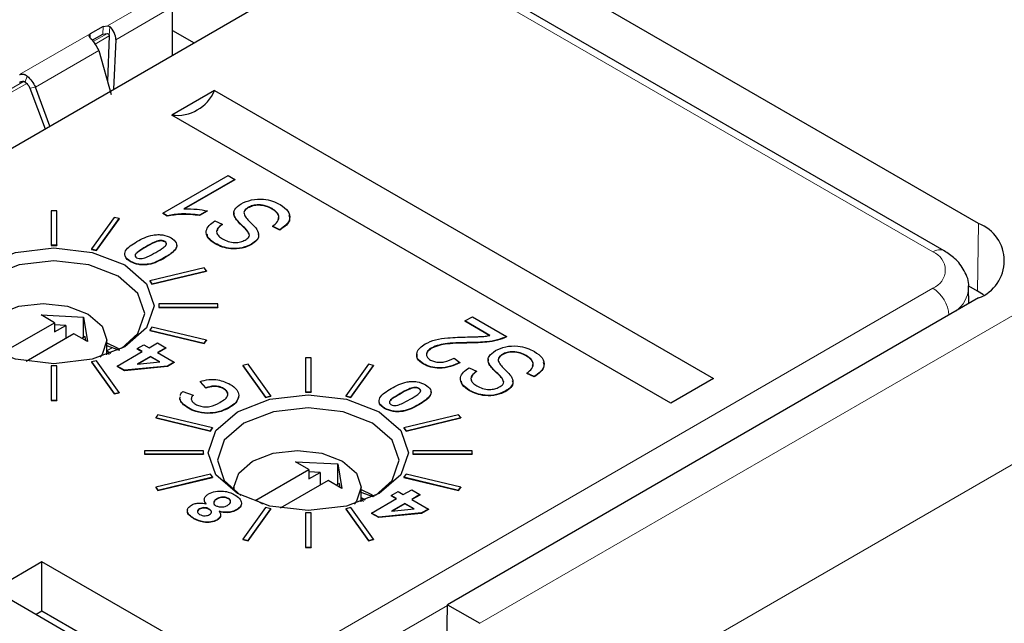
# Paper-space layout 'Blatt4' of a CAD drawing. Header units: millimetres. Extents: x 5 to 418, y 2 to 292.
# Tile 43 of 77: x 125 to 135, y 180 to 187. Entities that reach past the tile are written whole.
import ezdxf

# ---------------------------------------------------------------- set-up
doc = ezdxf.new("R2010")
doc.units = ezdxf.units.MM

psp = doc.layouts.new('Blatt4')

# ---------------------------------------------------------------- linework, layer by layer
at = {"color": 7, "linetype": 'Continuous', "lineweight": 25}
for p, q in [((135.164, 184.614), (93.445, 208.698)), ((134.786, 184.315), (93.067, 208.399)), ((121.561, 183.721), (127.571, 187.191)), ((126.309, 186.462), (126.309, 186.993)), ((125.549, 186.778), (125.406, 186.696)), ((125.549, 186.778), (125.597, 186.786)), ((125.428, 186.627), (125.545, 186.695)), ((125.545, 186.695), (125.594, 186.702)), ((125.615, 186.674), (125.594, 186.178)), ((126.309, 186.735), (126.546, 186.599)), ((125.686, 186.633), (125.663, 186.089)), ((125.5, 186.513), (125.636, 186.032)), ((124.744, 186.101), (124.91, 185.654)), ((124.962, 185.684), (124.804, 186.111)), ((126.771, 186.075), (126.303, 185.805)), ((126.771, 186.075), (132.251, 182.912)), ((131.783, 182.642), (126.303, 185.805)), ((126.204, 184.728), (126.921, 185.141)), ((126.994, 185.099), (126.434, 184.775)), ((126.994, 185.095), (126.434, 184.771)), ((126.921, 185.141), (126.994, 185.099)), ((126.994, 185.099), (126.994, 185.095)), ((125.038, 184.754), (124.978, 184.754)), ((124.978, 184.754), (124.978, 184.379)), ((125.038, 184.379), (125.038, 184.754)), ((126.252, 184.7), (126.204, 184.728)), ((126.204, 184.728), (126.204, 184.724)), ((126.252, 184.696), (126.204, 184.724)), ((126.691, 184.754), (126.608, 184.707)), ((126.691, 184.75), (126.608, 184.702)), ((126.691, 184.754), (126.691, 184.75)), ((127.139, 184.79), (127.139, 184.786)), ((127.403, 184.778), (127.403, 184.774)), ((125.669, 184.681), (125.42, 184.335)), ((125.476, 184.321), (125.724, 184.668)), ((125.476, 184.317), (125.724, 184.664)), ((125.724, 184.668), (125.669, 184.681)), ((125.724, 184.668), (125.724, 184.664)), ((126.252, 184.7), (126.252, 184.696)), ((126.608, 184.707), (126.608, 184.702)), ((126.774, 184.643), (126.856, 184.606)), ((127.004, 184.671), (127.004, 184.667)), ((126.856, 184.606), (126.856, 184.602)), ((127.49, 184.547), (127.407, 184.585)), ((127.407, 184.585), (127.407, 184.581)), ((127.49, 184.543), (127.407, 184.581)), ((127.49, 184.547), (127.49, 184.543)), ((126.226, 184.418), (126.226, 184.414)), ((126.78, 184.396), (126.78, 184.391)), ((124.978, 184.379), (125.038, 184.379)), ((124.978, 184.379), (124.978, 184.374)), ((124.978, 184.374), (125.038, 184.374)), ((125.038, 184.379), (125.038, 184.374)), ((125.42, 184.335), (125.42, 184.331)), ((125.42, 184.335), (125.476, 184.321)), ((125.42, 184.331), (125.476, 184.317)), ((125.476, 184.321), (125.476, 184.317)), ((127.179, 184.389), (127.179, 184.385)), ((125.847, 184.199), (125.847, 184.195)), ((126.659, 184.128), (126.059, 183.985)), ((126.082, 183.953), (126.682, 184.096)), ((126.082, 183.949), (126.682, 184.092)), ((126.682, 184.096), (126.659, 184.128)), ((126.682, 184.096), (126.682, 184.092)), ((126.059, 183.985), (126.082, 183.953)), ((126.059, 183.985), (126.059, 183.981)), ((126.059, 183.981), (126.082, 183.949)), ((126.082, 183.953), (126.082, 183.949)), ((135.058, 183.736), (135.054, 183.908)), ((135.153, 183.873), (135.058, 183.927)), ((135.218, 183.831), (135.153, 183.873)), ((135.164, 183.797), (129.33, 180.43)), ((126.158, 183.732), (126.158, 183.697)), ((126.808, 183.732), (126.158, 183.732)), ((126.158, 183.697), (126.158, 183.693)), ((126.158, 183.697), (126.808, 183.697)), ((126.158, 183.693), (126.808, 183.693)), ((126.808, 183.697), (126.808, 183.732)), ((126.808, 183.697), (126.808, 183.693)), ((124.866, 183.612), (125.332, 183.588)), ((125.014, 183.526), (124.866, 183.612)), ((125.332, 183.588), (125.375, 183.318)), ((125.332, 183.363), (125.332, 183.588)), ((129.521, 183.545), (129.604, 183.592)), ((129.796, 183.386), (129.521, 183.545)), ((129.521, 183.545), (129.521, 183.541)), ((129.796, 183.382), (129.521, 183.541)), ((129.604, 183.592), (129.98, 183.375)), ((124.431, 183.19), (125.014, 183.526)), ((125.014, 183.526), (125.014, 183.424)), ((125.138, 183.496), (125.014, 183.502)), ((125.014, 183.424), (125.138, 183.496)), ((125.138, 183.496), (125.138, 183.353)), ((126.082, 183.477), (126.059, 183.445)), ((126.059, 183.445), (126.059, 183.441)), ((126.059, 183.445), (126.659, 183.301)), ((126.059, 183.441), (126.659, 183.297)), ((126.682, 183.333), (126.082, 183.477)), ((125.226, 183.404), (124.701, 183.101)), ((125.375, 183.318), (125.226, 183.404)), ((125.35, 183.373), (125.315, 183.353)), ((125.357, 183.328), (125.35, 183.373)), ((125.59, 183.172), (125.59, 183.333)), ((126.659, 183.301), (126.682, 183.333)), ((126.659, 183.297), (126.682, 183.329)), ((126.682, 183.333), (126.682, 183.329)), ((129.98, 183.375), (129.98, 183.371)), ((125.731, 183.221), (125.59, 183.273)), ((125.634, 183.189), (125.59, 183.214)), ((125.702, 183.049), (125.977, 183.208)), ((125.92, 183.241), (125.994, 183.284)), ((125.977, 183.208), (125.92, 183.241)), ((125.92, 183.241), (125.92, 183.237)), ((125.974, 183.206), (125.92, 183.237)), ((125.994, 183.284), (126.052, 183.251)), ((126.052, 183.251), (126.144, 183.304)), ((126.144, 183.304), (126.235, 183.251)), ((126.235, 183.251), (126.144, 183.198)), ((126.235, 183.247), (126.147, 183.196)), ((126.235, 183.251), (126.235, 183.247)), ((126.659, 183.301), (126.659, 183.297)), ((129.157, 183.25), (129.157, 183.246)), ((125.476, 183.108), (125.42, 183.095)), ((125.42, 183.095), (125.669, 182.748)), ((125.42, 183.095), (125.42, 183.091)), ((125.724, 182.761), (125.476, 183.108)), ((125.59, 183.194), (125.613, 183.18)), ((126.069, 183.155), (125.921, 183.069)), ((125.921, 183.069), (126.172, 183.095)), ((126.069, 183.151), (125.929, 183.07)), ((126.172, 183.095), (126.069, 183.155)), ((126.069, 183.155), (126.069, 183.151)), ((126.166, 183.095), (126.069, 183.151)), ((126.144, 183.198), (126.327, 183.092)), ((127.771, 183.141), (127.771, 182.766)), ((127.831, 183.141), (127.771, 183.141)), ((127.831, 182.766), (127.831, 183.141)), ((129.402, 183.137), (129.466, 183.089)), ((129.932, 183.178), (129.932, 183.174)), ((130.196, 183.165), (130.196, 183.161)), ((124.978, 183.051), (124.978, 182.676)), ((125.038, 183.051), (124.978, 183.051)), ((125.038, 182.676), (125.038, 183.051)), ((125.42, 183.091), (125.669, 182.744)), ((125.782, 183.003), (125.702, 183.049)), ((125.702, 183.049), (125.702, 183.045)), ((125.782, 182.999), (125.702, 183.045)), ((126.253, 183.049), (125.782, 183.003)), ((126.253, 183.045), (125.782, 182.999)), ((125.782, 183.003), (125.782, 182.999)), ((126.327, 183.092), (126.253, 183.049)), ((126.327, 183.088), (126.253, 183.045)), ((126.253, 183.049), (126.253, 183.045)), ((126.327, 183.092), (126.327, 183.088)), ((127.14, 183.069), (127.084, 183.056)), ((127.084, 183.056), (127.333, 182.709)), ((127.084, 183.056), (127.084, 183.052)), ((127.084, 183.052), (127.333, 182.705)), ((127.389, 182.722), (127.14, 183.069)), ((128.462, 183.069), (128.213, 182.722)), ((128.269, 182.709), (128.517, 183.056)), ((128.269, 182.705), (128.517, 183.052)), ((128.517, 183.056), (128.462, 183.069)), ((128.517, 183.056), (128.517, 183.052)), ((129.066, 183.076), (129.066, 183.071)), ((129.466, 183.089), (129.466, 183.085)), ((129.567, 183.031), (129.649, 182.993)), ((129.649, 182.993), (129.649, 182.989)), ((129.797, 183.059), (129.797, 183.055)), ((126.675, 182.811), (126.612, 182.881)), ((126.612, 182.881), (126.612, 182.877)), ((130.283, 182.935), (130.2, 182.972)), ((130.2, 182.972), (130.2, 182.968)), ((130.283, 182.931), (130.2, 182.968)), ((130.283, 182.935), (130.283, 182.931)), ((132.251, 182.912), (131.783, 182.642)), ((126.423, 182.772), (126.538, 182.732)), ((126.675, 182.807), (126.612, 182.877)), ((126.675, 182.811), (126.675, 182.807)), ((126.871, 182.805), (126.871, 182.801)), ((129.019, 182.805), (129.019, 182.801)), ((129.573, 182.783), (129.573, 182.779)), ((129.972, 182.777), (129.972, 182.772)), ((124.978, 182.676), (124.978, 182.671)), ((124.978, 182.676), (125.038, 182.676)), ((124.978, 182.671), (125.038, 182.671)), ((125.038, 182.676), (125.038, 182.671)), ((125.669, 182.748), (125.724, 182.761)), ((125.669, 182.744), (125.724, 182.757)), ((125.669, 182.748), (125.669, 182.744)), ((125.724, 182.761), (125.724, 182.757)), ((126.392, 182.69), (126.395, 182.711)), ((126.392, 182.686), (126.395, 182.707)), ((126.392, 182.69), (126.392, 182.686)), ((126.538, 182.732), (126.538, 182.728)), ((127.038, 182.732), (127.038, 182.728)), ((127.333, 182.709), (127.389, 182.722)), ((127.333, 182.705), (127.389, 182.718)), ((127.333, 182.709), (127.333, 182.705)), ((127.389, 182.722), (127.389, 182.718)), ((127.771, 182.766), (127.831, 182.766)), ((127.771, 182.766), (127.771, 182.762)), ((127.771, 182.762), (127.831, 182.762)), ((127.831, 182.766), (127.831, 182.762)), ((128.213, 182.722), (128.213, 182.718)), ((128.213, 182.722), (128.269, 182.709)), ((128.213, 182.718), (128.269, 182.705)), ((128.269, 182.709), (128.269, 182.705)), ((126.484, 182.591), (126.484, 182.587)), ((126.935, 182.597), (126.935, 182.593)), ((128.64, 182.587), (128.64, 182.582)), ((126.149, 182.516), (126.126, 182.484)), ((126.126, 182.484), (126.126, 182.48)), ((126.126, 182.484), (126.727, 182.34)), ((126.126, 182.48), (126.727, 182.336)), ((126.75, 182.372), (126.149, 182.516)), ((126.693, 182.533), (126.693, 182.529)), ((129.452, 182.516), (128.852, 182.372)), ((128.875, 182.34), (129.475, 182.484)), ((128.875, 182.336), (129.475, 182.48)), ((129.475, 182.484), (129.452, 182.516)), ((129.475, 182.484), (129.475, 182.48)), ((126.727, 182.34), (126.75, 182.372)), ((126.727, 182.336), (126.75, 182.368)), ((126.727, 182.34), (126.727, 182.336)), ((126.75, 182.372), (126.75, 182.368)), ((128.852, 182.372), (128.875, 182.34)), ((128.852, 182.372), (128.852, 182.368)), ((128.852, 182.368), (128.875, 182.336)), ((128.875, 182.34), (128.875, 182.336)), ((126.001, 182.12), (126.001, 182.085)), ((126.651, 182.12), (126.001, 182.12)), ((126.001, 182.085), (126.001, 182.081)), ((126.001, 182.085), (126.651, 182.085)), ((126.001, 182.081), (126.651, 182.081)), ((126.651, 182.085), (126.651, 182.12)), ((126.651, 182.085), (126.651, 182.081)), ((128.951, 182.12), (128.951, 182.085)), ((129.601, 182.12), (128.951, 182.12)), ((128.951, 182.085), (129.601, 182.085)), ((128.951, 182.085), (128.951, 182.081)), ((128.951, 182.081), (129.601, 182.081)), ((129.601, 182.085), (129.601, 182.12)), ((129.601, 182.085), (129.601, 182.081)), ((127.224, 181.577), (127.807, 181.914)), ((127.659, 182), (128.125, 181.975)), ((127.807, 181.914), (127.659, 182)), ((127.807, 181.914), (127.807, 181.812)), ((128.125, 181.975), (128.168, 181.706)), ((128.125, 181.751), (128.125, 181.975)), ((126.727, 181.864), (126.126, 181.721)), ((126.149, 181.689), (126.75, 181.832)), ((126.149, 181.685), (126.75, 181.828)), ((126.75, 181.832), (126.727, 181.864)), ((126.75, 181.832), (126.75, 181.828)), ((127.931, 181.883), (127.807, 181.89)), ((127.807, 181.812), (127.931, 181.883)), ((127.931, 181.883), (127.931, 181.741)), ((128.875, 181.864), (128.852, 181.832)), ((128.852, 181.832), (129.452, 181.689)), ((128.852, 181.832), (128.852, 181.828)), ((128.852, 181.828), (129.452, 181.685)), ((129.475, 181.721), (128.875, 181.864)), ((126.126, 181.721), (126.149, 181.689)), ((126.126, 181.721), (126.126, 181.717)), ((126.126, 181.717), (126.149, 181.685)), ((126.149, 181.689), (126.149, 181.685)), ((126.983, 181.72), (126.983, 181.684)), ((128.019, 181.792), (127.494, 181.488)), ((128.168, 181.706), (128.019, 181.792)), ((128.143, 181.761), (128.108, 181.741)), ((128.15, 181.716), (128.143, 181.761)), ((128.383, 181.559), (128.383, 181.72)), ((128.845, 181.639), (128.937, 181.692)), ((128.937, 181.692), (129.028, 181.639)), ((129.452, 181.689), (129.475, 181.721)), ((129.452, 181.685), (129.475, 181.717)), ((129.452, 181.689), (129.452, 181.685)), ((129.475, 181.721), (129.475, 181.717)), ((126.793, 181.59), (126.793, 181.586)), ((126.924, 181.597), (126.924, 181.593)), ((128.515, 181.613), (128.383, 181.66)), ((128.427, 181.576), (128.383, 181.602)), ((128.383, 181.581), (128.406, 181.568)), ((128.495, 181.436), (128.77, 181.595)), ((128.713, 181.629), (128.787, 181.672)), ((128.77, 181.595), (128.713, 181.629)), ((128.713, 181.629), (128.713, 181.624)), ((128.767, 181.593), (128.713, 181.624)), ((128.787, 181.672), (128.845, 181.639)), ((129.028, 181.639), (128.937, 181.586)), ((128.937, 181.586), (129.12, 181.479)), ((129.028, 181.634), (128.94, 181.583)), ((129.028, 181.639), (129.028, 181.634)), ((126.606, 181.482), (126.606, 181.478)), ((126.713, 181.48), (126.713, 181.476)), ((127.013, 181.472), (127.013, 181.468)), ((127.333, 181.496), (127.084, 181.149)), ((127.14, 181.136), (127.389, 181.482)), ((127.14, 181.132), (127.389, 181.478)), ((127.302, 181.532), (127.224, 181.577)), ((127.389, 181.482), (127.333, 181.496)), ((127.389, 181.482), (127.389, 181.478)), ((128.269, 181.496), (128.213, 181.482)), ((128.213, 181.482), (128.462, 181.136)), ((128.213, 181.482), (128.213, 181.478)), ((128.213, 181.478), (128.462, 181.132)), ((128.517, 181.149), (128.269, 181.496)), ((128.862, 181.542), (128.714, 181.457)), ((128.714, 181.457), (128.965, 181.483)), ((128.862, 181.538), (128.722, 181.458)), ((128.965, 181.483), (128.862, 181.542)), ((128.862, 181.542), (128.862, 181.538)), ((128.959, 181.482), (128.862, 181.538)), ((129.12, 181.479), (129.046, 181.437)), ((129.12, 181.475), (129.046, 181.432)), ((129.12, 181.479), (129.12, 181.475)), ((126.545, 181.378), (126.545, 181.374)), ((127.831, 181.438), (127.771, 181.438)), ((127.771, 181.438), (127.771, 181.063)), ((127.831, 181.063), (127.831, 181.438)), ((128.575, 181.39), (128.495, 181.436)), ((128.495, 181.436), (128.495, 181.432)), ((128.575, 181.386), (128.495, 181.432)), ((129.046, 181.437), (128.575, 181.39)), ((129.046, 181.432), (128.575, 181.386)), ((128.575, 181.39), (128.575, 181.386)), ((129.046, 181.437), (129.046, 181.432)), ((126.8, 181.362), (126.8, 181.358)), ((127.084, 181.149), (127.084, 181.145)), ((127.084, 181.149), (127.14, 181.136)), ((128.462, 181.136), (128.517, 181.149)), ((128.517, 181.149), (128.517, 181.145)), ((127.084, 181.145), (127.14, 181.132)), ((127.14, 181.136), (127.14, 181.132)), ((127.771, 181.063), (127.831, 181.063)), ((127.771, 181.063), (127.771, 181.059)), ((127.771, 181.059), (127.831, 181.059)), ((127.831, 181.063), (127.831, 181.059)), ((128.462, 181.132), (128.517, 181.145)), ((128.462, 181.136), (128.462, 181.132)), ((124.875, 180.899), (124.345, 180.593)), ((126.29, 180.083), (124.875, 180.899)), ((124.875, 180.359), (124.875, 180.899)), ((124.345, 180.593), (125.759, 179.777)), ((129.321, 179.826), (129.33, 180.43)), ((129.33, 180.43), (129.684, 180.226)), ((124.875, 180.359), (124.813, 180.323)), ((125.822, 179.813), (124.875, 180.359))]:
    psp.add_line(p, q, dxfattribs=at)
at = {"color": 7, "linetype": 'Continuous', "lineweight": 18}
for p, q in [((134.661, 184.303), (92.942, 208.387)), ((125.597, 186.786), (126.221, 187.146)), ((125.686, 186.633), (126.309, 186.993)), ((125.545, 186.695), (125.549, 186.778)), ((125.615, 186.674), (125.62, 186.776)), ((124.631, 186.249), (125.406, 186.696)), ((125.406, 186.696), (125.406, 186.653)), ((125.594, 186.702), (125.439, 186.613)), ((125.462, 186.585), (125.615, 186.674)), ((124.804, 186.111), (125.5, 186.513)), ((124.693, 186.169), (124.714, 186.234)), ((124.682, 186.176), (124.524, 186.085)), ((124.543, 186.055), (124.71, 186.151)), ((124.804, 186.111), (124.744, 186.101)), ((129.684, 180.226), (138.629, 185.389)), ((135.153, 183.873), (135.164, 184.614)), ((127.09, 184.579), (127.09, 184.575)), ((126.016, 184.36), (126.016, 184.356)), ((126.222, 184.24), (126.222, 184.236)), ((139.368, 184.184), (130.391, 179.001)), ((126.352, 179.108), (134.661, 183.904)), ((125.651, 183.253), (125.59, 183.218)), ((129.573, 183.307), (129.573, 183.303)), ((129.883, 182.967), (129.883, 182.963)), ((128.81, 182.747), (128.81, 182.743)), ((129.015, 182.628), (129.015, 182.624)), ((129.33, 180.422), (126.578, 178.833))]:
    psp.add_line(p, q, dxfattribs=at)
at = {"color": 7, "linetype": 'Continuous', "lineweight": 25, "flags": 128}
for points in [[(124.23, 184.16), (124.587, 184.297), (125.008, 184.346), (125.429, 184.297), (125.786, 184.16), (126.024, 183.954), (126.108, 183.711), (126.024, 183.468), (125.786, 183.262), (125.429, 183.124), (125.008, 183.076), (124.587, 183.124), (124.23, 183.262), (123.992, 183.468), (123.908, 183.711), (123.992, 183.954), (124.23, 184.16)], [(125.748, 183.241), (125.93, 183.407), (126.006, 183.627), (125.93, 183.848), (125.714, 184.035), (125.39, 184.16), (125.008, 184.204), (124.626, 184.16), (124.302, 184.035)], [(124.193, 183.294), (124.19, 183.333), (124.244, 183.487), (124.395, 183.618), (124.622, 183.706), (124.89, 183.737), (125.158, 183.706), (125.385, 183.618), (125.537, 183.487), (125.59, 183.333), (125.537, 183.178), (125.511, 183.146)], [(125.59, 183.306), (125.702, 183.25), (125.728, 183.235)], [(127.023, 182.547), (127.38, 182.685), (127.801, 182.733), (128.222, 182.685), (128.579, 182.547), (128.817, 182.341), (128.901, 182.098), (128.817, 181.855), (128.579, 181.649), (128.222, 181.511), (127.801, 181.463), (127.38, 181.511), (127.023, 181.649), (126.785, 181.855), (126.701, 182.098), (126.785, 182.341), (127.023, 182.547)], [(128.541, 181.628), (128.723, 181.795), (128.799, 182.015), (128.723, 182.236), (128.507, 182.423), (128.183, 182.547), (127.801, 182.591), (127.419, 182.547), (127.095, 182.423)], [(127.095, 182.423), (126.879, 182.236), (126.803, 182.015), (126.879, 181.795), (127.061, 181.628)], [(126.987, 181.682), (126.983, 181.72), (127.037, 181.875), (127.188, 182.006), (127.416, 182.094), (127.683, 182.124), (127.951, 182.094), (128.178, 182.006), (128.33, 181.875), (128.383, 181.72), (128.33, 181.566), (128.304, 181.534)], [(128.383, 181.693), (128.495, 181.638), (128.526, 181.619)]]:
    psp.add_lwpolyline(points, dxfattribs=at)
at = {"color": 7, "linetype": 'Continuous', "lineweight": 25}
for centre, radius, start, end in [((126.36, 186.247), 0.445, 262.6253, 337.3693), ((135.009, 184.206), 0.437, 290.7832, 69.2174)]:
    psp.add_arc(centre, radius, start, end, dxfattribs=at)
at = {"color": 7, "linetype": 'Continuous', "lineweight": 18}
for centre, radius, start, end in [((134.734, 184.204), 0.123, 65.0533, 126.2859), ((134.585, 184.104), 0.213, 290.7833, 69.2167), ((134.452, 183.579), 0.387, 4.4821, 57.2802), ((134.721, 183.925), 0.333, 305.2419, 357.0532)]:
    psp.add_arc(centre, radius, start, end, dxfattribs=at)
at = {"color": 7, "linetype": 'Continuous', "lineweight": 25}
psp.add_ellipse((125.598, 186.684), major_axis=(-0.058, 0.111), ratio=0.605449, start_param=3.95468, end_param=5.324118, dxfattribs=at)
for points, knots in [([(125.597, 186.786), (125.602, 186.785), (125.611, 186.783), (125.617, 186.778), (125.62, 186.776)], [0, 0, 0, 0, 0.593558, 1, 1, 1, 1]), ([(125.418, 186.64), (125.416, 186.642), (125.413, 186.645), (125.408, 186.65), (125.404, 186.655), (125.401, 186.66), (125.399, 186.664), (125.397, 186.667), (125.395, 186.673), (125.394, 186.681), (125.397, 186.69), (125.403, 186.694), (125.406, 186.696)], [0, 0, 0, 0, 0.086486, 0.173002, 0.25952, 0.346035, 0.389262, 0.475845, 0.519082, 0.693548, 0.869132, 1, 1, 1, 1]), ([(125.594, 186.702), (125.596, 186.701), (125.601, 186.7), (125.608, 186.695), (125.612, 186.689), (125.615, 186.681), (125.615, 186.676), (125.615, 186.674)], [0, 0, 0, 0, 0.201287, 0.403345, 0.593161, 0.787642, 1, 1, 1, 1]), ([(125.5, 186.513), (125.489, 186.537), (125.467, 186.584), (125.434, 186.621), (125.418, 186.64)], [0, 0, 0, 0, 0.500016, 1, 1, 1, 1]), ([(124.631, 186.249), (124.635, 186.25), (124.641, 186.253), (124.655, 186.255), (124.668, 186.255), (124.678, 186.252), (124.685, 186.25), (124.691, 186.248), (124.697, 186.245), (124.702, 186.242), (124.708, 186.238), (124.712, 186.235), (124.714, 186.234)], [0, 0, 0, 0, 0.132964, 0.265322, 0.458374, 0.555873, 0.6045, 0.701933, 0.750606, 0.848022, 0.896658, 1, 1, 1, 1]), ([(124.714, 186.234), (124.732, 186.216), (124.767, 186.18), (124.792, 186.134), (124.804, 186.111)], [0, 0, 0, 0, 0.499985, 1, 1, 1, 1]), ([(124.631, 186.167), (124.637, 186.17), (124.646, 186.174), (124.663, 186.177), (124.677, 186.176), (124.687, 186.172), (124.691, 186.169), (124.693, 186.168)], [0, 0, 0, 0, 0.303377, 0.548066, 0.744444, 0.909932, 1, 1, 1, 1]), ([(124.693, 186.168), (124.699, 186.162), (124.715, 186.147), (124.732, 186.124), (124.742, 186.106), (124.744, 186.101)], [0, 0, 0, 0, 0.3002488, 0.7878906, 1, 1, 1, 1]), ([(127.004, 184.671), (126.996, 184.687), (126.979, 184.718), (126.99, 184.778), (127.036, 184.811), (127.064, 184.832)], [0, 0, 0, 0, 0.280963, 0.561409, 1, 1, 1, 1]), ([(127.064, 184.832), (127.1, 184.848), (127.171, 184.88), (127.302, 184.887), (127.413, 184.863), (127.466, 184.836), (127.492, 184.822)], [0, 0, 0, 0, 0.279553, 0.55878, 0.779041, 1, 1, 1, 1]), ([(126.608, 184.707), (126.541, 184.714), (126.421, 184.728), (126.304, 184.709), (126.252, 184.7)], [0, 0, 0, 0, 0.5602021, 1, 1, 1, 1]), ([(126.608, 184.702), (126.541, 184.71), (126.421, 184.723), (126.304, 184.704), (126.252, 184.696)], [0, 0, 0, 0, 0.5602021, 1, 1, 1, 1]), ([(126.434, 184.775), (126.483, 184.775), (126.571, 184.775), (126.654, 184.761), (126.691, 184.754)], [0, 0, 0, 0, 0.559768, 1, 1, 1, 1]), ([(127.004, 184.667), (126.994, 184.683), (126.98, 184.706), (126.987, 184.73), (126.989, 184.737)], [0, 0, 0, 0, 0.679819, 1, 1, 1, 1]), ([(127.139, 184.79), (127.13, 184.784), (127.111, 184.772), (127.095, 184.748), (127.093, 184.723), (127.115, 184.675), (127.152, 184.64), (127.182, 184.611)], [0, 0, 0, 0, 0.124984, 0.249809, 0.374605, 0.49957, 1, 1, 1, 1]), ([(127.139, 184.786), (127.13, 184.78), (127.112, 184.768), (127.097, 184.751), (127.097, 184.741), (127.097, 184.74)], [0, 0, 0, 0, 0.460679, 0.920772, 1, 1, 1, 1]), ([(127.403, 184.778), (127.382, 184.789), (127.341, 184.81), (127.263, 184.822), (127.19, 184.815), (127.156, 184.799), (127.139, 184.79)], [0, 0, 0, 0, 0.280853, 0.559962, 0.779766, 1, 1, 1, 1]), ([(127.403, 184.774), (127.382, 184.784), (127.341, 184.806), (127.263, 184.818), (127.19, 184.811), (127.156, 184.794), (127.139, 184.786)], [0, 0, 0, 0, 0.280853, 0.559962, 0.779766, 1, 1, 1, 1]), ([(127.407, 184.585), (127.429, 184.601), (127.472, 184.633), (127.485, 184.691), (127.457, 184.741), (127.421, 184.766), (127.403, 184.778)], [0, 0, 0, 0, 0.280754, 0.559145, 0.779409, 1, 1, 1, 1]), ([(127.47, 184.66), (127.474, 184.67), (127.483, 184.696), (127.456, 184.738), (127.421, 184.762), (127.403, 184.774)], [0, 0, 0, 0, 0.2433059, 0.6213721, 1, 1, 1, 1]), ([(127.492, 184.822), (127.525, 184.8), (127.59, 184.755), (127.607, 184.671), (127.566, 184.6), (127.515, 184.565), (127.49, 184.547)], [0, 0, 0, 0, 0.280062, 0.55892, 0.779175, 1, 1, 1, 1]), ([(126.78, 184.396), (126.75, 184.416), (126.692, 184.455), (126.671, 184.53), (126.706, 184.596), (126.751, 184.627), (126.774, 184.643)], [0, 0, 0, 0, 0.280153, 0.559059, 0.779283, 1, 1, 1, 1]), ([(127.09, 184.579), (127.072, 184.596), (127.041, 184.626), (127.015, 184.657), (127.004, 184.671)], [0, 0, 0, 0, 0.560126, 1, 1, 1, 1]), ([(127.09, 184.575), (127.072, 184.592), (127.041, 184.621), (127.015, 184.653), (127.004, 184.667)], [0, 0, 0, 0, 0.560126, 1, 1, 1, 1]), ([(127.182, 184.611), (127.202, 184.591), (127.24, 184.552), (127.264, 184.489), (127.239, 184.43), (127.199, 184.403), (127.179, 184.389)], [0, 0, 0, 0, 0.281142, 0.56006, 0.779855, 1, 1, 1, 1]), ([(127.586, 184.705), (127.592, 184.691), (127.605, 184.654), (127.565, 184.595), (127.515, 184.561), (127.49, 184.543)], [0, 0, 0, 0, 0.242222, 0.620621, 1, 1, 1, 1]), ([(126.856, 184.606), (126.838, 184.592), (126.803, 184.565), (126.788, 184.517), (126.814, 184.475), (126.845, 184.455), (126.86, 184.445)], [0, 0, 0, 0, 0.280764, 0.559304, 0.779215, 1, 1, 1, 1]), ([(126.856, 184.602), (126.837, 184.588), (126.807, 184.568), (126.803, 184.542), (126.801, 184.533)], [0, 0, 0, 0, 0.653229, 1, 1, 1, 1]), ([(127.156, 184.487), (127.148, 184.505), (127.135, 184.538), (127.104, 184.567), (127.09, 184.579)], [0, 0, 0, 0, 0.557874, 1, 1, 1, 1]), ([(127.156, 184.483), (127.148, 184.501), (127.135, 184.534), (127.104, 184.562), (127.09, 184.575)], [0, 0, 0, 0, 0.557874, 1, 1, 1, 1]), ([(127.248, 184.505), (127.251, 184.497), (127.262, 184.471), (127.238, 184.426), (127.198, 184.399), (127.179, 184.385)], [0, 0, 0, 0, 0.1963137, 0.5978369, 1, 1, 1, 1]), ([(125.847, 184.199), (125.825, 184.216), (125.791, 184.241), (125.783, 184.284), (125.803, 184.346), (125.867, 184.385), (125.919, 184.416)], [0, 0, 0, 0, 0.2491287, 0.374784, 0.5003043, 1, 1, 1, 1]), ([(125.919, 184.416), (125.973, 184.446), (126.041, 184.483), (126.148, 184.494), (126.222, 184.49), (126.265, 184.471), (126.294, 184.458)], [0, 0, 0, 0, 0.499705, 0.625235, 0.750886, 1, 1, 1, 1]), ([(126.226, 184.418), (126.217, 184.421), (126.199, 184.429), (126.155, 184.427), (126.092, 184.403), (126.047, 184.377), (126.016, 184.36)], [0, 0, 0, 0, 0.124044, 0.248749, 0.497959, 1, 1, 1, 1]), ([(126.226, 184.414), (126.217, 184.417), (126.199, 184.425), (126.155, 184.423), (126.092, 184.399), (126.047, 184.373), (126.016, 184.356)], [0, 0, 0, 0, 0.124044, 0.248749, 0.497959, 1, 1, 1, 1]), ([(126.125, 184.297), (126.155, 184.314), (126.2, 184.34), (126.241, 184.377), (126.245, 184.403), (126.232, 184.413), (126.226, 184.418)], [0, 0, 0, 0, 0.502046, 0.751295, 0.876019, 1, 1, 1, 1]), ([(126.294, 184.458), (126.317, 184.441), (126.351, 184.415), (126.359, 184.373), (126.339, 184.31), (126.274, 184.271), (126.222, 184.24)], [0, 0, 0, 0, 0.249107, 0.374748, 0.500239, 1, 1, 1, 1]), ([(126.241, 184.381), (126.242, 184.386), (126.245, 184.399), (126.232, 184.409), (126.226, 184.414)], [0, 0, 0, 0, 0.487509, 1, 1, 1, 1]), ([(126.78, 184.391), (126.748, 184.411), (126.699, 184.442), (126.693, 184.483), (126.691, 184.497)], [0, 0, 0, 0, 0.643755, 1, 1, 1, 1]), ([(127.179, 184.389), (127.146, 184.373), (127.08, 184.343), (126.958, 184.337), (126.854, 184.357), (126.805, 184.383), (126.78, 184.396)], [0, 0, 0, 0, 0.279695, 0.558848, 0.779129, 1, 1, 1, 1]), ([(126.86, 184.445), (126.88, 184.435), (126.918, 184.414), (126.991, 184.402), (127.059, 184.409), (127.091, 184.425), (127.107, 184.432)], [0, 0, 0, 0, 0.280928, 0.559974, 0.779751, 1, 1, 1, 1]), ([(127.107, 184.432), (127.121, 184.441), (127.146, 184.457), (127.153, 184.478), (127.156, 184.487)], [0, 0, 0, 0, 0.560371, 1, 1, 1, 1]), ([(126.016, 184.36), (125.987, 184.342), (125.942, 184.316), (125.9, 184.28), (125.897, 184.254), (125.909, 184.244), (125.916, 184.239)], [0, 0, 0, 0, 0.502019, 0.751278, 0.875962, 1, 1, 1, 1]), ([(126.016, 184.356), (125.988, 184.338), (125.946, 184.312), (125.901, 184.281), (125.901, 184.268), (125.901, 184.268)], [0, 0, 0, 0, 0.663723, 0.993271, 1, 1, 1, 1]), ([(125.916, 184.239), (125.925, 184.235), (125.942, 184.228), (125.987, 184.23), (126.05, 184.254), (126.095, 184.28), (126.125, 184.297)], [0, 0, 0, 0, 0.123982, 0.24874, 0.497974, 1, 1, 1, 1]), ([(126.352, 184.388), (126.354, 184.381), (126.359, 184.365), (126.337, 184.306), (126.273, 184.267), (126.222, 184.236)], [0, 0, 0, 0, 0.107355, 0.286513, 1, 1, 1, 1]), ([(127.179, 184.385), (127.146, 184.369), (127.08, 184.338), (126.958, 184.333), (126.854, 184.353), (126.805, 184.379), (126.78, 184.391)], [0, 0, 0, 0, 0.279695, 0.558848, 0.779129, 1, 1, 1, 1]), ([(135.051, 183.907), (135.052, 183.912), (135.063, 183.976), (135.012, 184.099), (134.916, 184.23), (134.826, 184.289), (134.786, 184.315)], [0, 0, 0, 0, 0.03184, 0.385017, 0.725306, 1, 1, 1, 1]), ([(125.847, 184.195), (125.823, 184.212), (125.794, 184.232), (125.79, 184.257), (125.79, 184.261)], [0, 0, 0, 0, 0.831458, 1, 1, 1, 1]), ([(126.222, 184.24), (126.168, 184.21), (126.101, 184.173), (125.993, 184.162), (125.92, 184.167), (125.876, 184.186), (125.847, 184.199)], [0, 0, 0, 0, 0.4996663, 0.6252072, 0.7508674, 1, 1, 1, 1]), ([(126.222, 184.236), (126.168, 184.206), (126.101, 184.169), (125.993, 184.158), (125.92, 184.162), (125.876, 184.182), (125.847, 184.195)], [0, 0, 0, 0, 0.4996663, 0.6252072, 0.7508674, 1, 1, 1, 1]), ([(129.085, 183.293), (129.122, 183.31), (129.195, 183.344), (129.359, 183.364), (129.478, 183.367), (129.55, 183.369)], [0, 0, 0, 0, 0.279141, 0.559075, 1, 1, 1, 1]), ([(129.55, 183.369), (129.578, 183.37), (129.625, 183.371), (129.689, 183.373), (129.744, 183.376), (129.779, 183.383), (129.796, 183.386)], [0, 0, 0, 0, 0.340062, 0.560073, 0.780078, 1, 1, 1, 1]), ([(129.98, 183.375), (129.948, 183.361), (129.883, 183.332), (129.74, 183.311), (129.636, 183.309), (129.573, 183.307)], [0, 0, 0, 0, 0.279009, 0.559147, 1, 1, 1, 1]), ([(129.98, 183.371), (129.948, 183.357), (129.883, 183.328), (129.74, 183.307), (129.636, 183.305), (129.573, 183.303)], [0, 0, 0, 0, 0.279009, 0.559147, 1, 1, 1, 1]), ([(129.066, 183.076), (129.04, 183.093), (128.989, 183.129), (128.99, 183.197), (129.024, 183.252), (129.065, 183.28), (129.085, 183.293)], [0, 0, 0, 0, 0.279695, 0.558262, 0.779099, 1, 1, 1, 1]), ([(129.157, 183.246), (129.142, 183.235), (129.111, 183.214), (129.095, 183.182), (129.102, 183.165), (129.103, 183.161)], [0, 0, 0, 0, 0.446069, 0.890683, 1, 1, 1, 1]), ([(129.157, 183.25), (129.141, 183.239), (129.11, 183.218), (129.096, 183.179), (129.106, 183.142), (129.13, 183.125), (129.143, 183.116)], [0, 0, 0, 0, 0.280431, 0.559946, 0.779922, 1, 1, 1, 1]), ([(129.573, 183.307), (129.491, 183.306), (129.378, 183.305), (129.234, 183.284), (129.183, 183.261), (129.157, 183.25)], [0, 0, 0, 0, 0.560598, 0.780631, 1, 1, 1, 1]), ([(129.573, 183.303), (129.491, 183.302), (129.378, 183.301), (129.234, 183.28), (129.183, 183.257), (129.157, 183.246)], [0, 0, 0, 0, 0.560598, 0.780631, 1, 1, 1, 1]), ([(129.797, 183.059), (129.789, 183.074), (129.772, 183.106), (129.783, 183.166), (129.829, 183.199), (129.857, 183.219)], [0, 0, 0, 0, 0.280967, 0.561412, 1, 1, 1, 1]), ([(129.857, 183.219), (129.893, 183.235), (129.964, 183.268), (130.095, 183.274), (130.206, 183.25), (130.259, 183.223), (130.285, 183.209)], [0, 0, 0, 0, 0.279553, 0.55878, 0.779041, 1, 1, 1, 1]), ([(130.196, 183.165), (130.175, 183.176), (130.134, 183.198), (130.056, 183.21), (129.983, 183.203), (129.949, 183.186), (129.932, 183.178)], [0, 0, 0, 0, 0.280853, 0.559962, 0.779766, 1, 1, 1, 1]), ([(130.196, 183.161), (130.175, 183.172), (130.134, 183.194), (130.056, 183.206), (129.983, 183.198), (129.949, 183.182), (129.932, 183.174)], [0, 0, 0, 0, 0.280853, 0.559962, 0.779766, 1, 1, 1, 1]), ([(130.285, 183.209), (130.318, 183.187), (130.383, 183.143), (130.4, 183.059), (130.359, 182.987), (130.309, 182.952), (130.283, 182.935)], [0, 0, 0, 0, 0.280062, 0.55892, 0.779175, 1, 1, 1, 1]), ([(129.066, 183.071), (129.039, 183.089), (128.99, 183.122), (128.996, 183.164), (128.998, 183.183)], [0, 0, 0, 0, 0.553614, 1, 1, 1, 1]), ([(129.143, 183.116), (129.157, 183.11), (129.185, 183.096), (129.241, 183.09), (129.321, 183.096), (129.368, 183.12), (129.402, 183.137)], [0, 0, 0, 0, 0.186996, 0.373867, 0.561031, 1, 1, 1, 1]), ([(129.797, 183.055), (129.787, 183.07), (129.773, 183.093), (129.78, 183.117), (129.782, 183.125)], [0, 0, 0, 0, 0.6798291, 1, 1, 1, 1]), ([(129.932, 183.178), (129.923, 183.172), (129.904, 183.159), (129.888, 183.136), (129.886, 183.111), (129.908, 183.063), (129.945, 183.027), (129.975, 182.999)], [0, 0, 0, 0, 0.124983, 0.249808, 0.374603, 0.499572, 1, 1, 1, 1]), ([(129.932, 183.174), (129.923, 183.168), (129.905, 183.155), (129.891, 183.138), (129.89, 183.129), (129.89, 183.127)], [0, 0, 0, 0, 0.460679, 0.920772, 1, 1, 1, 1]), ([(130.2, 182.972), (130.222, 182.988), (130.265, 183.02), (130.278, 183.079), (130.25, 183.129), (130.214, 183.153), (130.196, 183.165)], [0, 0, 0, 0, 0.280754, 0.559145, 0.779409, 1, 1, 1, 1]), ([(130.263, 183.048), (130.267, 183.058), (130.276, 183.084), (130.249, 183.125), (130.214, 183.149), (130.196, 183.161)], [0, 0, 0, 0, 0.2433059, 0.6213721, 1, 1, 1, 1]), ([(129.466, 183.089), (129.433, 183.074), (129.367, 183.044), (129.251, 183.025), (129.142, 183.038), (129.092, 183.063), (129.066, 183.076)], [0, 0, 0, 0, 0.280921, 0.560104, 0.779777, 1, 1, 1, 1]), ([(129.466, 183.085), (129.433, 183.07), (129.367, 183.04), (129.251, 183.021), (129.142, 183.034), (129.092, 183.059), (129.066, 183.071)], [0, 0, 0, 0, 0.280921, 0.560104, 0.779777, 1, 1, 1, 1]), ([(129.573, 182.783), (129.544, 182.803), (129.485, 182.843), (129.464, 182.918), (129.499, 182.983), (129.544, 183.015), (129.567, 183.031)], [0, 0, 0, 0, 0.280153, 0.559059, 0.779283, 1, 1, 1, 1]), ([(129.649, 182.993), (129.631, 182.98), (129.596, 182.953), (129.581, 182.904), (129.607, 182.862), (129.638, 182.842), (129.653, 182.832)], [0, 0, 0, 0, 0.280764, 0.559308, 0.779215, 1, 1, 1, 1]), ([(129.649, 182.989), (129.63, 182.976), (129.6, 182.955), (129.596, 182.929), (129.594, 182.92)], [0, 0, 0, 0, 0.653229, 1, 1, 1, 1]), ([(129.883, 182.967), (129.866, 182.983), (129.834, 183.013), (129.808, 183.045), (129.797, 183.059)], [0, 0, 0, 0, 0.560132, 1, 1, 1, 1]), ([(129.883, 182.963), (129.866, 182.979), (129.834, 183.009), (129.808, 183.041), (129.797, 183.055)], [0, 0, 0, 0, 0.560132, 1, 1, 1, 1]), ([(129.975, 182.999), (129.995, 182.979), (130.033, 182.939), (130.057, 182.876), (130.032, 182.818), (129.992, 182.79), (129.972, 182.777)], [0, 0, 0, 0, 0.2811426, 0.560058, 0.7798538, 1, 1, 1, 1]), ([(130.38, 183.093), (130.385, 183.078), (130.398, 183.042), (130.358, 182.983), (130.308, 182.948), (130.283, 182.931)], [0, 0, 0, 0, 0.242222, 0.620621, 1, 1, 1, 1]), ([(126.612, 182.881), (126.643, 182.889), (126.705, 182.906), (126.833, 182.901), (126.902, 182.869), (126.944, 182.849)], [0, 0, 0, 0, 0.281099, 0.560973, 1, 1, 1, 1]), ([(128.712, 182.804), (128.766, 182.834), (128.834, 182.871), (128.941, 182.882), (129.015, 182.878), (129.058, 182.858), (129.088, 182.845)], [0, 0, 0, 0, 0.499705, 0.625235, 0.750886, 1, 1, 1, 1]), ([(129.573, 182.779), (129.541, 182.799), (129.492, 182.83), (129.486, 182.87), (129.484, 182.885)], [0, 0, 0, 0, 0.643755, 1, 1, 1, 1]), ([(129.949, 182.875), (129.941, 182.893), (129.928, 182.926), (129.897, 182.954), (129.883, 182.967)], [0, 0, 0, 0, 0.557874, 1, 1, 1, 1]), ([(129.949, 182.871), (129.941, 182.889), (129.928, 182.922), (129.897, 182.95), (129.883, 182.963)], [0, 0, 0, 0, 0.557874, 1, 1, 1, 1]), ([(130.041, 182.893), (130.044, 182.884), (130.055, 182.858), (130.031, 182.813), (129.991, 182.786), (129.972, 182.772)], [0, 0, 0, 0, 0.1963137, 0.5978369, 1, 1, 1, 1]), ([(126.397, 182.728), (126.398, 182.731), (126.399, 182.747), (126.412, 182.761), (126.423, 182.772)], [0, 0, 0, 0, 0.2040362, 1, 1, 1, 1]), ([(126.871, 182.805), (126.855, 182.812), (126.824, 182.827), (126.75, 182.833), (126.704, 182.82), (126.675, 182.811)], [0, 0, 0, 0, 0.280357, 0.560338, 1, 1, 1, 1]), ([(126.871, 182.801), (126.855, 182.808), (126.824, 182.822), (126.75, 182.829), (126.704, 182.816), (126.675, 182.807)], [0, 0, 0, 0, 0.280357, 0.560338, 1, 1, 1, 1]), ([(126.831, 182.65), (126.851, 182.662), (126.89, 182.686), (126.924, 182.73), (126.914, 182.774), (126.885, 182.794), (126.871, 182.805)], [0, 0, 0, 0, 0.281353, 0.560491, 0.780063, 1, 1, 1, 1]), ([(126.913, 182.75), (126.912, 182.756), (126.91, 182.776), (126.886, 182.791), (126.871, 182.801)], [0, 0, 0, 0, 0.324902, 1, 1, 1, 1]), ([(126.944, 182.849), (126.972, 182.83), (127.023, 182.796), (127.033, 182.751), (127.038, 182.732)], [0, 0, 0, 0, 0.559949, 1, 1, 1, 1]), ([(128.64, 182.587), (128.618, 182.603), (128.584, 182.629), (128.576, 182.671), (128.596, 182.733), (128.66, 182.773), (128.712, 182.804)], [0, 0, 0, 0, 0.249129, 0.374781, 0.500304, 1, 1, 1, 1]), ([(129.019, 182.805), (129.01, 182.809), (128.993, 182.816), (128.948, 182.815), (128.885, 182.79), (128.84, 182.765), (128.81, 182.747)], [0, 0, 0, 0, 0.124044, 0.248749, 0.497959, 1, 1, 1, 1]), ([(129.019, 182.801), (129.01, 182.805), (128.993, 182.812), (128.948, 182.81), (128.885, 182.786), (128.84, 182.761), (128.81, 182.743)], [0, 0, 0, 0, 0.124044, 0.248749, 0.497959, 1, 1, 1, 1]), ([(128.919, 182.685), (128.948, 182.702), (128.993, 182.728), (129.034, 182.764), (129.038, 182.79), (129.025, 182.8), (129.019, 182.805)], [0, 0, 0, 0, 0.502046, 0.751295, 0.876019, 1, 1, 1, 1]), ([(129.088, 182.845), (129.11, 182.828), (129.144, 182.803), (129.152, 182.76), (129.132, 182.698), (129.067, 182.659), (129.015, 182.628)], [0, 0, 0, 0, 0.249107, 0.374748, 0.500239, 1, 1, 1, 1]), ([(129.145, 182.775), (129.147, 182.769), (129.152, 182.752), (129.13, 182.694), (129.066, 182.655), (129.015, 182.624)], [0, 0, 0, 0, 0.10735, 0.286509, 1, 1, 1, 1]), ([(129.034, 182.768), (129.035, 182.774), (129.038, 182.786), (129.025, 182.796), (129.019, 182.801)], [0, 0, 0, 0, 0.487509, 1, 1, 1, 1]), ([(129.972, 182.777), (129.939, 182.761), (129.873, 182.73), (129.751, 182.724), (129.647, 182.745), (129.598, 182.77), (129.573, 182.783)], [0, 0, 0, 0, 0.279695, 0.558848, 0.779129, 1, 1, 1, 1]), ([(129.972, 182.772), (129.939, 182.757), (129.873, 182.726), (129.751, 182.72), (129.647, 182.741), (129.598, 182.766), (129.573, 182.779)], [0, 0, 0, 0, 0.279695, 0.558848, 0.779129, 1, 1, 1, 1]), ([(129.653, 182.832), (129.673, 182.822), (129.712, 182.802), (129.784, 182.79), (129.852, 182.797), (129.884, 182.812), (129.9, 182.82)], [0, 0, 0, 0, 0.280928, 0.559979, 0.779751, 1, 1, 1, 1]), ([(129.9, 182.82), (129.914, 182.829), (129.939, 182.845), (129.946, 182.866), (129.949, 182.875)], [0, 0, 0, 0, 0.560371, 1, 1, 1, 1]), ([(126.484, 182.591), (126.459, 182.607), (126.414, 182.636), (126.399, 182.674), (126.392, 182.69)], [0, 0, 0, 0, 0.559991, 1, 1, 1, 1]), ([(126.484, 182.587), (126.459, 182.603), (126.414, 182.632), (126.399, 182.67), (126.392, 182.686)], [0, 0, 0, 0, 0.559991, 1, 1, 1, 1]), ([(126.538, 182.732), (126.53, 182.723), (126.514, 182.704), (126.517, 182.674), (126.535, 182.65), (126.553, 182.637), (126.563, 182.631)], [0, 0, 0, 0, 0.279863, 0.559174, 0.779484, 1, 1, 1, 1]), ([(126.538, 182.728), (126.528, 182.719), (126.517, 182.708), (126.519, 182.697), (126.519, 182.695)], [0, 0, 0, 0, 0.8880769, 1, 1, 1, 1]), ([(127.038, 182.732), (127.032, 182.703), (127.02, 182.652), (126.961, 182.614), (126.935, 182.597)], [0, 0, 0, 0, 0.55823, 1, 1, 1, 1]), ([(127.038, 182.728), (127.032, 182.699), (127.02, 182.648), (126.961, 182.609), (126.935, 182.593)], [0, 0, 0, 0, 0.55823, 1, 1, 1, 1]), ([(128.81, 182.747), (128.78, 182.73), (128.735, 182.704), (128.693, 182.667), (128.69, 182.642), (128.703, 182.631), (128.709, 182.626)], [0, 0, 0, 0, 0.502019, 0.751278, 0.875962, 1, 1, 1, 1]), ([(128.81, 182.743), (128.781, 182.726), (128.739, 182.7), (128.694, 182.668), (128.694, 182.656), (128.694, 182.656)], [0, 0, 0, 0, 0.663723, 0.993271, 1, 1, 1, 1]), ([(128.709, 182.626), (128.718, 182.623), (128.735, 182.616), (128.78, 182.617), (128.843, 182.642), (128.888, 182.667), (128.919, 182.685)], [0, 0, 0, 0, 0.123982, 0.24874, 0.497974, 1, 1, 1, 1]), ([(126.693, 182.533), (126.649, 182.538), (126.569, 182.546), (126.51, 182.577), (126.484, 182.591)], [0, 0, 0, 0, 0.55826, 1, 1, 1, 1]), ([(126.693, 182.529), (126.649, 182.534), (126.569, 182.542), (126.51, 182.573), (126.484, 182.587)], [0, 0, 0, 0, 0.55826, 1, 1, 1, 1]), ([(126.563, 182.631), (126.577, 182.624), (126.606, 182.61), (126.663, 182.6), (126.748, 182.606), (126.797, 182.632), (126.831, 182.65)], [0, 0, 0, 0, 0.187245, 0.374093, 0.560807, 1, 1, 1, 1]), ([(126.935, 182.597), (126.895, 182.577), (126.825, 182.541), (126.733, 182.536), (126.693, 182.533)], [0, 0, 0, 0, 0.560221, 1, 1, 1, 1]), ([(126.935, 182.593), (126.895, 182.573), (126.825, 182.537), (126.733, 182.532), (126.693, 182.529)], [0, 0, 0, 0, 0.560221, 1, 1, 1, 1]), ([(128.64, 182.582), (128.616, 182.599), (128.587, 182.619), (128.583, 182.644), (128.583, 182.648)], [0, 0, 0, 0, 0.831458, 1, 1, 1, 1]), ([(129.015, 182.628), (128.961, 182.598), (128.894, 182.561), (128.786, 182.55), (128.713, 182.554), (128.669, 182.574), (128.64, 182.587)], [0, 0, 0, 0, 0.4996659, 0.6252066, 0.7508634, 1, 1, 1, 1]), ([(129.015, 182.624), (128.961, 182.594), (128.894, 182.557), (128.786, 182.546), (128.713, 182.55), (128.669, 182.57), (128.64, 182.582)], [0, 0, 0, 0, 0.4996659, 0.6252066, 0.7508634, 1, 1, 1, 1]), ([(126.68, 181.536), (126.673, 181.546), (126.658, 181.567), (126.658, 181.599), (126.676, 181.626), (126.696, 181.639), (126.706, 181.646)], [0, 0, 0, 0, 0.280355, 0.559751, 0.779675, 1, 1, 1, 1]), ([(126.706, 181.646), (126.73, 181.657), (126.777, 181.678), (126.865, 181.68), (126.938, 181.664), (126.974, 181.646), (126.991, 181.637)], [0, 0, 0, 0, 0.2794, 0.558454, 0.779028, 1, 1, 1, 1]), ([(126.793, 181.586), (126.784, 181.58), (126.767, 181.568), (126.759, 181.551), (126.763, 181.543), (126.763, 181.541)], [0, 0, 0, 0, 0.463789, 0.925503, 1, 1, 1, 1]), ([(126.793, 181.59), (126.784, 181.584), (126.767, 181.572), (126.76, 181.551), (126.767, 181.531), (126.78, 181.521), (126.787, 181.517)], [0, 0, 0, 0, 0.280262, 0.559269, 0.779632, 1, 1, 1, 1]), ([(126.924, 181.597), (126.913, 181.602), (126.89, 181.612), (126.849, 181.612), (126.817, 181.603), (126.801, 181.594), (126.793, 181.59)], [0, 0, 0, 0, 0.279186, 0.55828, 0.778873, 1, 1, 1, 1]), ([(126.924, 181.593), (126.913, 181.598), (126.89, 181.607), (126.849, 181.608), (126.817, 181.599), (126.801, 181.59), (126.793, 181.586)], [0, 0, 0, 0, 0.279186, 0.55828, 0.778873, 1, 1, 1, 1]), ([(126.913, 181.52), (126.922, 181.526), (126.941, 181.538), (126.951, 181.561), (126.945, 181.582), (126.931, 181.592), (126.924, 181.597)], [0, 0, 0, 0, 0.280578, 0.55952, 0.779824, 1, 1, 1, 1]), ([(126.946, 181.564), (126.945, 181.569), (126.943, 181.58), (126.931, 181.588), (126.924, 181.593)], [0, 0, 0, 0, 0.407329, 1, 1, 1, 1]), ([(126.991, 181.637), (127.011, 181.624), (127.051, 181.598), (127.072, 181.549), (127.059, 181.504), (127.028, 181.482), (127.013, 181.472)], [0, 0, 0, 0, 0.2805405, 0.5601595, 0.7798601, 1, 1, 1, 1]), ([(126.545, 181.378), (126.527, 181.389), (126.491, 181.412), (126.469, 181.455), (126.478, 181.495), (126.505, 181.514), (126.518, 181.524)], [0, 0, 0, 0, 0.28101, 0.560154, 0.780156, 1, 1, 1, 1]), ([(126.518, 181.524), (126.531, 181.53), (126.556, 181.542), (126.616, 181.549), (126.656, 181.541), (126.68, 181.536)], [0, 0, 0, 0, 0.280218, 0.560391, 1, 1, 1, 1]), ([(126.606, 181.482), (126.598, 181.477), (126.584, 181.467), (126.582, 181.448), (126.591, 181.433), (126.602, 181.425), (126.608, 181.421)], [0, 0, 0, 0, 0.279994, 0.558815, 0.779288, 1, 1, 1, 1]), ([(126.606, 181.478), (126.598, 181.473), (126.586, 181.466), (126.586, 181.457), (126.586, 181.454)], [0, 0, 0, 0, 0.706627, 1, 1, 1, 1]), ([(126.713, 181.48), (126.704, 181.484), (126.687, 181.493), (126.654, 181.497), (126.626, 181.492), (126.612, 181.485), (126.606, 181.482)], [0, 0, 0, 0, 0.28021, 0.559473, 0.779314, 1, 1, 1, 1]), ([(126.713, 181.476), (126.704, 181.48), (126.687, 181.489), (126.654, 181.493), (126.626, 181.488), (126.612, 181.481), (126.606, 181.478)], [0, 0, 0, 0, 0.28021, 0.559473, 0.779314, 1, 1, 1, 1]), ([(126.68, 181.532), (126.672, 181.542), (126.661, 181.555), (126.662, 181.569), (126.662, 181.572)], [0, 0, 0, 0, 0.7987005, 1, 1, 1, 1]), ([(126.715, 181.419), (126.722, 181.424), (126.737, 181.434), (126.74, 181.453), (126.73, 181.469), (126.718, 181.476), (126.713, 181.48)], [0, 0, 0, 0, 0.280223, 0.558888, 0.77935, 1, 1, 1, 1]), ([(126.737, 181.449), (126.737, 181.449), (126.738, 181.454), (126.729, 181.465), (126.718, 181.472), (126.713, 181.476)], [0, 0, 0, 0, 0.034666, 0.517126, 1, 1, 1, 1]), ([(126.787, 181.517), (126.798, 181.512), (126.819, 181.503), (126.857, 181.502), (126.89, 181.508), (126.905, 181.516), (126.913, 181.52)], [0, 0, 0, 0, 0.279501, 0.559041, 0.77925, 1, 1, 1, 1]), ([(127.013, 181.472), (126.998, 181.465), (126.968, 181.45), (126.898, 181.44), (126.85, 181.449), (126.821, 181.455)], [0, 0, 0, 0, 0.2807618, 0.5609661, 1, 1, 1, 1]), ([(127.062, 181.525), (127.06, 181.517), (127.056, 181.495), (127.029, 181.478), (127.013, 181.468)], [0, 0, 0, 0, 0.376644, 1, 1, 1, 1]), ([(126.545, 181.374), (126.528, 181.385), (126.493, 181.408), (126.469, 181.444), (126.476, 181.465), (126.478, 181.47)], [0, 0, 0, 0, 0.42823, 0.853618, 1, 1, 1, 1]), ([(126.8, 181.362), (126.778, 181.352), (126.735, 181.333), (126.632, 181.336), (126.578, 181.362), (126.545, 181.378)], [0, 0, 0, 0, 0.279944, 0.559918, 1, 1, 1, 1]), ([(126.8, 181.358), (126.778, 181.348), (126.735, 181.329), (126.632, 181.332), (126.578, 181.358), (126.545, 181.374)], [0, 0, 0, 0, 0.279944, 0.559918, 1, 1, 1, 1]), ([(126.608, 181.421), (126.617, 181.417), (126.634, 181.409), (126.666, 181.405), (126.695, 181.409), (126.708, 181.415), (126.715, 181.419)], [0, 0, 0, 0, 0.280212, 0.559643, 0.779462, 1, 1, 1, 1]), ([(126.821, 181.455), (126.827, 181.446), (126.838, 181.428), (126.839, 181.402), (126.825, 181.379), (126.808, 181.368), (126.8, 181.362)], [0, 0, 0, 0, 0.280281, 0.559887, 0.779849, 1, 1, 1, 1]), ([(126.836, 181.416), (126.837, 181.409), (126.839, 181.395), (126.825, 181.375), (126.808, 181.363), (126.8, 181.358)], [0, 0, 0, 0, 0.313667, 0.656687, 1, 1, 1, 1]), ([(127.013, 181.468), (126.998, 181.46), (126.968, 181.446), (126.898, 181.436), (126.85, 181.445), (126.821, 181.451)], [0, 0, 0, 0, 0.2807618, 0.5609661, 1, 1, 1, 1])]:
    psp.add_open_spline(points, degree=3, knots=knots, dxfattribs=at)

doc.saveas('drawing.dxf')
